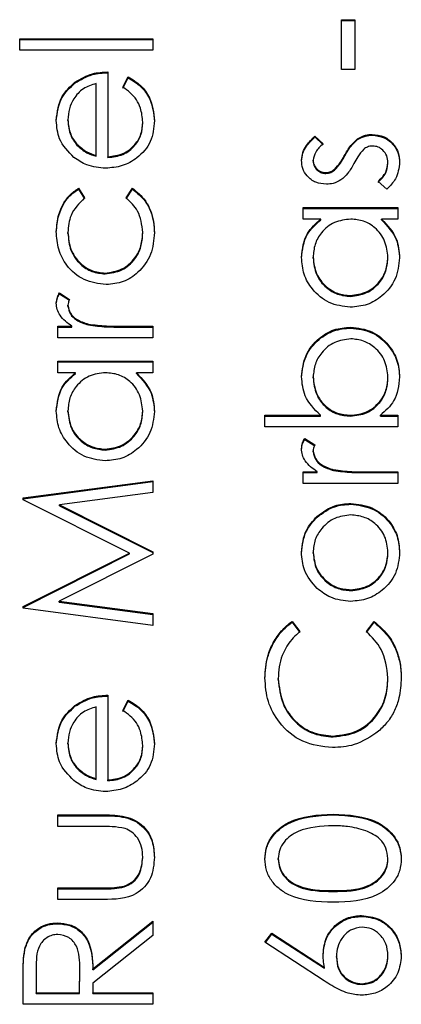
# Model space of a CAD drawing. Header units: millimetres. Extents: x 376 to 1218, y -39 to 832.
# Tile 9 of 25: x 545.02 to 546.58, y 381.52 to 385.54. Entities that reach past the tile are written whole.
import ezdxf

# ---------------------------------------------------------------- set-up
doc = ezdxf.new("R2010")
doc.units = ezdxf.units.MM

msp = doc.modelspace()

# ---------------------------------------------------------------- linework, layer by layer
at = {"color": 7, "linetype": 'Continuous', "lineweight": 25}
for p, q in [((546.3322, 385.5402), (546.3864, 385.5402)), ((546.3322, 385.3368), (546.3322, 385.5402)), ((546.3322, 385.5367), (546.3864, 385.5367)), ((546.3864, 385.5402), (546.3864, 385.3368)), ((545.0201, 385.4628), (545.5628, 385.4628)), ((545.0201, 385.4154), (545.0201, 385.4628)), ((545.0201, 385.4593), (545.5628, 385.4593)), ((545.5628, 385.4628), (545.5628, 385.4154)), ((545.5628, 385.4154), (545.0201, 385.4154)), ((545.3797, 385.3272), (545.3797, 384.9814)), ((546.3864, 385.3368), (546.3322, 385.3368)), ((545.2455, 385.2817), (545.2455, 385.2852)), ((545.3322, 384.9864), (545.3322, 385.2798)), ((545.4407, 385.2647), (545.4629, 385.3069)), ((545.4407, 385.2612), (545.4629, 385.3034)), ((545.4629, 385.3034), (545.4629, 385.3069)), ((545.2168, 385.1285), (545.2168, 385.132)), ((545.5221, 385.1189), (545.5221, 385.1224)), ((546.4579, 385.0689), (546.4579, 385.0724)), ((545.2531, 385.0289), (545.2531, 385.0324)), ((546.2244, 385.0656), (546.2575, 385.0334)), ((546.2244, 385.0621), (546.2244, 385.0656)), ((546.2244, 385.0621), (546.2575, 385.0299)), ((546.3981, 385.0509), (546.3981, 385.0544)), ((545.3322, 384.9829), (545.3322, 384.9864)), ((545.3797, 384.9779), (545.3797, 384.9814)), ((546.2168, 384.9632), (546.2168, 384.9667)), ((546.3438, 384.9813), (546.3438, 384.9848)), ((546.5221, 384.9532), (546.5221, 384.9567)), ((546.2689, 384.913), (546.2689, 384.9165)), ((546.304, 384.9261), (546.304, 384.9296)), ((546.5172, 384.8487), (546.4814, 384.8801)), ((545.26, 384.8526), (545.2847, 384.8129)), ((545.26, 384.8491), (545.26, 384.8526)), ((545.26, 384.8491), (545.2847, 384.8094)), ((545.4543, 384.8129), (545.4804, 384.8526)), ((545.4543, 384.8094), (545.4804, 384.8491)), ((545.4804, 384.8491), (545.4804, 384.8526)), ((546.1761, 384.7741), (546.5628, 384.7741)), ((546.1761, 384.7266), (546.1761, 384.7741)), ((546.1761, 384.7706), (546.5628, 384.7706)), ((546.5628, 384.7741), (546.5628, 384.7266)), ((546.2477, 384.7266), (546.1761, 384.7266)), ((546.2477, 384.7231), (546.2477, 384.7266)), ((546.5628, 384.7266), (546.4959, 384.7266)), ((546.4959, 384.7231), (546.4959, 384.7266)), ((545.2168, 384.6687), (545.2168, 384.6722)), ((545.5221, 384.669), (545.5221, 384.6725)), ((546.2168, 384.5674), (546.2168, 384.5709)), ((546.5221, 384.567), (546.5221, 384.5705)), ((545.3684, 384.5033), (545.3684, 384.5068)), ((545.1826, 384.4255), (545.2237, 384.3994)), ((545.1826, 384.422), (545.1826, 384.4255)), ((545.1826, 384.422), (545.2237, 384.3959)), ((546.3689, 384.4112), (546.3689, 384.4147)), ((545.2168, 384.3717), (545.2168, 384.3752)), ((545.1761, 384.2899), (545.2331, 384.2899)), ((545.1761, 384.2424), (545.1761, 384.2899)), ((545.1761, 384.2864), (545.2331, 384.2864)), ((545.2331, 384.2864), (545.2331, 384.2899)), ((545.3002, 384.2949), (545.3002, 384.2984)), ((545.4329, 384.2899), (545.5628, 384.2899)), ((545.4329, 384.2864), (545.4329, 384.2899)), ((545.4329, 384.2864), (545.5628, 384.2864)), ((545.5628, 384.2899), (545.5628, 384.2424)), ((546.3702, 384.2824), (546.3702, 384.2859)), ((545.5628, 384.2424), (545.1761, 384.2424)), ((545.1761, 384.1475), (545.5628, 384.1475)), ((545.1761, 384.1), (545.1761, 384.1475)), ((545.1761, 384.144), (545.5628, 384.144)), ((545.5628, 384.1475), (545.5628, 384.1)), ((545.2477, 384.1), (545.1761, 384.1)), ((545.2477, 384.0965), (545.2477, 384.1)), ((545.5628, 384.1), (545.4959, 384.1)), ((545.4959, 384.0965), (545.4959, 384.1)), ((546.2168, 384.0796), (546.2168, 384.083)), ((546.5221, 384.0788), (546.5221, 384.0823)), ((545.2168, 383.9408), (545.2168, 383.9443)), ((545.5221, 383.9404), (545.5221, 383.9439)), ((546.0201, 383.9266), (546.2463, 383.9266)), ((546.0201, 383.8791), (546.0201, 383.9266)), ((546.0201, 383.9231), (546.2463, 383.9231)), ((546.2463, 383.9231), (546.2463, 383.9266)), ((546.3687, 383.9231), (546.3687, 383.9266)), ((546.4913, 383.9266), (546.5628, 383.9266)), ((546.4913, 383.9231), (546.4913, 383.9266)), ((546.4913, 383.9231), (546.5628, 383.9231)), ((546.5628, 383.9266), (546.5628, 383.8791)), ((546.5628, 383.8791), (546.0201, 383.8791)), ((546.1826, 383.8317), (546.2237, 383.8056)), ((546.1826, 383.8282), (546.1826, 383.8317)), ((546.1826, 383.8282), (546.2237, 383.8021)), ((545.3689, 383.7847), (545.3689, 383.7882)), ((546.2168, 383.7778), (546.2168, 383.7813)), ((546.1761, 383.6961), (546.2331, 383.6961)), ((546.1761, 383.6486), (546.1761, 383.6961)), ((546.1761, 383.6926), (546.2331, 383.6926)), ((546.2331, 383.6926), (546.2331, 383.6961)), ((546.3002, 383.701), (546.3002, 383.7045)), ((546.4329, 383.6961), (546.5628, 383.6961)), ((546.4329, 383.6926), (546.4329, 383.6961)), ((546.4329, 383.6926), (546.5628, 383.6926)), ((546.5628, 383.6961), (546.5628, 383.6486)), ((545.0337, 383.5891), (545.5628, 383.6593)), ((545.0337, 383.5856), (545.5628, 383.6558)), ((545.5628, 383.6593), (545.5628, 383.6117)), ((546.5628, 383.6486), (546.1761, 383.6486)), ((545.0337, 383.5822), (545.0337, 383.5891)), ((545.5628, 383.6117), (545.1821, 383.561)), ((545.4678, 383.3644), (545.0337, 383.5822)), ((545.1821, 383.561), (545.5628, 383.3701)), ((545.1821, 383.5575), (545.1821, 383.561)), ((545.1821, 383.5575), (545.5628, 383.3666)), ((546.3705, 383.5637), (546.3705, 383.5672)), ((546.2331, 383.5108), (546.2331, 383.5143)), ((545.0337, 383.1461), (545.4678, 383.3644)), ((545.0337, 383.1426), (545.4678, 383.3609)), ((545.5628, 383.3594), (545.1812, 383.1678)), ((545.4678, 383.3609), (545.4678, 383.3644)), ((545.5628, 383.3701), (545.5628, 383.3594)), ((546.2168, 383.3637), (546.2168, 383.3672)), ((546.5221, 383.3637), (546.5221, 383.3672)), ((546.3709, 383.2112), (546.3709, 383.2147)), ((545.0337, 383.1393), (545.0337, 383.1461)), ((545.1812, 383.1678), (545.5628, 383.1172)), ((545.1812, 383.1643), (545.1812, 383.1678)), ((545.1812, 383.1643), (545.5628, 383.1137)), ((545.5628, 383.0695), (545.0337, 383.1393)), ((545.5628, 383.1172), (545.5628, 383.0695)), ((546.1308, 383.0859), (546.1626, 383.0443)), ((546.1308, 383.0824), (546.1308, 383.0859)), ((546.1308, 383.0824), (546.1626, 383.0408)), ((546.4339, 383.0443), (546.4654, 383.0859)), ((546.4339, 383.0408), (546.4654, 383.0824)), ((546.4654, 383.0824), (546.4654, 383.0859)), ((546.0744, 382.8487), (546.0744, 382.8522)), ((546.5221, 382.8519), (546.5221, 382.8554)), ((545.3797, 382.7847), (545.3797, 382.4389)), ((545.2455, 382.7392), (545.2455, 382.7426)), ((545.4407, 382.7222), (545.4629, 382.7644)), ((545.4407, 382.7187), (545.4629, 382.7609)), ((545.4629, 382.7609), (545.4629, 382.7644)), ((545.3322, 382.4439), (545.3322, 382.7372)), ((545.2168, 382.586), (545.2168, 382.5895)), ((546.2988, 382.6145), (546.2988, 382.618)), ((545.5221, 382.5764), (545.5221, 382.5799)), ((545.2531, 382.4864), (545.2531, 382.4899)), ((545.3322, 382.4404), (545.3322, 382.4439)), ((545.3797, 382.4354), (545.3797, 382.4389)), ((545.1761, 382.2965), (545.3644, 382.2965)), ((545.1761, 382.2491), (545.1761, 382.2965)), ((545.1761, 382.293), (545.3644, 382.293)), ((545.3644, 382.293), (545.3644, 382.2965)), ((546.2985, 382.2959), (546.2985, 382.2994)), ((545.3555, 382.2491), (545.1761, 382.2491)), ((545.5221, 382.1209), (545.5221, 382.1244)), ((546.0744, 382.1149), (546.0744, 382.1184)), ((546.5221, 382.1149), (546.5221, 382.1184)), ((545.1761, 381.9982), (545.3555, 381.9982)), ((545.1761, 381.9508), (545.1761, 381.9982)), ((545.1761, 381.9947), (545.3555, 381.9947)), ((545.3555, 381.9947), (545.3555, 381.9982)), ((545.4459, 382.0022), (545.4459, 382.0057)), ((546.2982, 381.984), (546.2982, 381.9875)), ((545.3609, 381.9508), (545.1761, 381.9508)), ((545.3186, 381.6683), (545.5628, 381.8626)), ((545.3186, 381.6648), (545.5628, 381.8591)), ((545.5628, 381.8626), (545.5628, 381.8039)), ((546.4143, 381.8823), (546.4143, 381.8858)), ((545.1752, 381.8523), (545.1752, 381.8558)), ((545.5628, 381.8039), (545.3186, 381.6096)), ((546.0201, 381.7773), (546.0488, 381.8139)), ((546.0219, 381.7761), (546.0488, 381.8104)), ((546.0488, 381.8139), (546.2626, 381.6741)), ((546.0488, 381.8104), (546.0488, 381.8139)), ((546.0488, 381.8104), (546.2626, 381.6706)), ((545.0409, 381.7458), (545.0409, 381.7493)), ((546.2616, 381.6195), (546.0201, 381.7773)), ((546.3118, 381.7154), (546.3118, 381.7189)), ((546.5221, 381.7196), (546.5221, 381.7231)), ((545.0879, 381.6702), (545.0879, 381.5711)), ((545.2643, 381.5711), (545.2651, 381.6679)), ((545.2643, 381.5676), (545.2651, 381.6644)), ((545.2651, 381.6679), (545.2651, 381.6697)), ((545.2651, 381.6644), (545.2651, 381.6679)), ((545.3186, 381.6648), (545.3186, 381.6683)), ((546.2626, 381.6706), (546.2626, 381.6741)), ((545.0337, 381.5236), (545.0337, 381.6295)), ((545.3186, 381.6096), (545.3186, 381.5711)), ((546.4172, 381.6043), (546.4172, 381.6078)), ((545.0879, 381.5711), (545.2643, 381.5711)), ((545.0879, 381.5676), (545.0879, 381.5711)), ((545.0879, 381.5676), (545.2643, 381.5676)), ((545.2643, 381.5676), (545.2643, 381.5711)), ((545.3186, 381.5711), (545.5628, 381.5711)), ((545.3186, 381.5676), (545.3186, 381.5711)), ((545.3186, 381.5676), (545.5628, 381.5676)), ((545.5628, 381.5711), (545.5628, 381.5236)), ((545.5628, 381.5236), (545.0337, 381.5236))]:
    msp.add_line(p, q, dxfattribs=at)
for points, knots in [([(545.2455, 385.2852), (545.2687, 385.2989), (545.3103, 385.3236), (545.3584, 385.3261), (545.3797, 385.3272)], [0, 0, 0, 0, 0.558897, 1, 1, 1, 1]), ([(545.2455, 385.2817), (545.2687, 385.2954), (545.3103, 385.3201), (545.3584, 385.3226), (545.3797, 385.3237)], [0, 0, 0, 0, 0.558897, 1, 1, 1, 1]), ([(545.1693, 385.1295), (545.1733, 385.1639), (545.1804, 385.2253), (545.2256, 385.2669), (545.2455, 385.2852)], [0, 0, 0, 0, 0.558919, 1, 1, 1, 1]), ([(545.1693, 385.126), (545.1733, 385.1604), (545.1804, 385.2219), (545.2256, 385.2634), (545.2455, 385.2817)], [0, 0, 0, 0, 0.558919, 1, 1, 1, 1]), ([(545.3322, 385.2798), (545.3139, 385.274), (545.2773, 385.2624), (545.2405, 385.2218), (545.2204, 385.1768), (545.218, 385.1469), (545.2168, 385.132)], [0, 0, 0, 0, 0.280138, 0.559194, 0.779598, 1, 1, 1, 1]), ([(545.4629, 385.3069), (545.4804, 385.2961), (545.5153, 385.2745), (545.5603, 385.2138), (545.5661, 385.1607), (545.5696, 385.1284)], [0, 0, 0, 0, 0.280919, 0.561407, 1, 1, 1, 1]), ([(545.4629, 385.3034), (545.4804, 385.2926), (545.5153, 385.271), (545.5603, 385.2103), (545.5661, 385.1572), (545.5696, 385.1249)], [0, 0, 0, 0, 0.280919, 0.561407, 1, 1, 1, 1]), ([(545.5221, 385.1224), (545.5202, 385.1419), (545.5171, 385.174), (545.4976, 385.2149), (545.4719, 385.2432), (545.4511, 385.2576), (545.4407, 385.2647)], [0, 0, 0, 0, 0.339465, 0.559626, 0.779498, 1, 1, 1, 1]), ([(545.2414, 384.9785), (545.2181, 385.0022), (545.1762, 385.0447), (545.1715, 385.1036), (545.1693, 385.1295)], [0, 0, 0, 0, 0.558577, 1, 1, 1, 1]), ([(545.2168, 385.132), (545.2186, 385.1115), (545.2218, 385.0748), (545.2435, 385.0454), (545.2531, 385.0324)], [0, 0, 0, 0, 0.559458, 1, 1, 1, 1]), ([(545.2168, 385.1285), (545.2186, 385.108), (545.2218, 385.0713), (545.2435, 385.0419), (545.2531, 385.0289)], [0, 0, 0, 0, 0.5594582, 1, 1, 1, 1]), ([(545.5696, 385.1284), (545.567, 385.099), (545.5617, 385.0403), (545.5052, 384.9771), (545.4392, 384.9403), (545.3934, 384.9361), (545.3705, 384.934)], [0, 0, 0, 0, 0.279885, 0.558859, 0.779462, 1, 1, 1, 1]), ([(545.3797, 384.9814), (545.4006, 384.9839), (545.4425, 384.9887), (545.4899, 385.0261), (545.5181, 385.073), (545.5208, 385.106), (545.5221, 385.1224)], [0, 0, 0, 0, 0.2799631, 0.5593589, 0.7795256, 1, 1, 1, 1]), ([(545.3797, 384.9779), (545.4006, 384.9804), (545.4425, 384.9852), (545.4899, 385.0226), (545.5181, 385.0696), (545.5208, 385.1025), (545.5221, 385.1189)], [0, 0, 0, 0, 0.279963, 0.559359, 0.779526, 1, 1, 1, 1]), ([(546.3981, 385.0544), (546.4085, 385.0603), (546.4272, 385.0707), (546.4485, 385.0719), (546.4579, 385.0724)], [0, 0, 0, 0, 0.559466, 1, 1, 1, 1]), ([(546.4579, 385.0724), (546.4745, 385.0705), (546.5078, 385.0666), (546.5447, 385.0359), (546.5665, 384.9984), (546.5686, 384.9722), (546.5696, 384.9592)], [0, 0, 0, 0, 0.2795483, 0.5592255, 0.7794753, 1, 1, 1, 1]), ([(545.2531, 385.0324), (545.2661, 385.0209), (545.2895, 385.0002), (545.3191, 384.9906), (545.3322, 384.9864)], [0, 0, 0, 0, 0.558795, 1, 1, 1, 1]), ([(546.1693, 384.9667), (546.1706, 384.9775), (546.173, 384.9993), (546.1925, 385.0338), (546.2123, 385.0535), (546.2244, 385.0656)], [0, 0, 0, 0, 0.279553, 0.559703, 1, 1, 1, 1]), ([(546.1693, 384.9632), (546.1706, 384.974), (546.173, 384.9958), (546.1925, 385.0303), (546.2123, 385.05), (546.2244, 385.0621)], [0, 0, 0, 0, 0.279553, 0.559703, 1, 1, 1, 1]), ([(546.2575, 385.0334), (546.2459, 385.0232), (546.2251, 385.0051), (546.2193, 384.9784), (546.2168, 384.9667)], [0, 0, 0, 0, 0.562045, 1, 1, 1, 1]), ([(546.3438, 384.9848), (546.352, 384.9994), (546.3665, 385.0255), (546.3884, 385.0456), (546.3981, 385.0544)], [0, 0, 0, 0, 0.560649, 1, 1, 1, 1]), ([(546.3438, 384.9813), (546.352, 384.9959), (546.3665, 385.022), (546.3884, 385.0421), (546.3981, 385.0509)], [0, 0, 0, 0, 0.560649, 1, 1, 1, 1]), ([(546.3981, 385.0509), (546.4085, 385.0568), (546.4272, 385.0672), (546.4485, 385.0684), (546.4579, 385.0689)], [0, 0, 0, 0, 0.559466, 1, 1, 1, 1]), ([(546.4579, 385.0689), (546.4745, 385.067), (546.5078, 385.0631), (546.5447, 385.0324), (546.5665, 384.9949), (546.5686, 384.9687), (546.5696, 384.9557)], [0, 0, 0, 0, 0.279548, 0.559226, 0.779475, 1, 1, 1, 1]), ([(545.2531, 385.0289), (545.2661, 385.0174), (545.2895, 384.9967), (545.3191, 384.9871), (545.3322, 384.9829)], [0, 0, 0, 0, 0.558795, 1, 1, 1, 1]), ([(546.423, 385.0119), (546.4144, 385.0018), (546.399, 384.9837), (546.388, 384.9626), (546.3832, 384.9533)], [0, 0, 0, 0, 0.559074, 1, 1, 1, 1]), ([(546.4599, 385.0249), (546.4524, 385.0242), (546.4389, 385.023), (546.4279, 385.0153), (546.423, 385.0119)], [0, 0, 0, 0, 0.559603, 1, 1, 1, 1]), ([(546.5221, 384.9567), (546.5211, 384.9663), (546.5192, 384.9855), (546.5029, 385.0077), (546.4826, 385.0224), (546.4674, 385.0241), (546.4599, 385.0249)], [0, 0, 0, 0, 0.279988, 0.559745, 0.779963, 1, 1, 1, 1]), ([(545.3705, 384.934), (545.3443, 384.9363), (545.2973, 384.9405), (545.2585, 384.9669), (545.2414, 384.9785)], [0, 0, 0, 0, 0.559427, 1, 1, 1, 1]), ([(546.2708, 384.869), (546.256, 384.8704), (546.2264, 384.8732), (546.1925, 384.899), (546.1721, 384.9318), (546.1703, 384.9551), (546.1693, 384.9667)], [0, 0, 0, 0, 0.2799361, 0.5594372, 0.7796107, 1, 1, 1, 1]), ([(546.2168, 384.9667), (546.2178, 384.9592), (546.2198, 384.9441), (546.2344, 384.9281), (546.2512, 384.9181), (546.263, 384.917), (546.2689, 384.9165)], [0, 0, 0, 0, 0.279313, 0.559072, 0.779518, 1, 1, 1, 1]), ([(546.2168, 384.9632), (546.2178, 384.9557), (546.2198, 384.9406), (546.2344, 384.9247), (546.2512, 384.9146), (546.263, 384.9135), (546.2689, 384.913)], [0, 0, 0, 0, 0.2793129, 0.5590715, 0.7795178, 1, 1, 1, 1]), ([(546.304, 384.9296), (546.3126, 384.939), (546.3281, 384.9559), (546.339, 384.9759), (546.3438, 384.9848)], [0, 0, 0, 0, 0.559018, 1, 1, 1, 1]), ([(546.304, 384.9261), (546.3126, 384.9355), (546.3281, 384.9524), (546.339, 384.9724), (546.3438, 384.9813)], [0, 0, 0, 0, 0.559018, 1, 1, 1, 1]), ([(546.3832, 384.9533), (546.3753, 384.9392), (546.3613, 384.9141), (546.3398, 384.8951), (546.3304, 384.8867)], [0, 0, 0, 0, 0.560659, 1, 1, 1, 1]), ([(546.4814, 384.8801), (546.4937, 384.8921), (546.5155, 384.9136), (546.5201, 384.9435), (546.5221, 384.9567)], [0, 0, 0, 0, 0.560833, 1, 1, 1, 1]), ([(546.4814, 384.8766), (546.4937, 384.8886), (546.5155, 384.9101), (546.5201, 384.94), (546.5221, 384.9532)], [0, 0, 0, 0, 0.560833, 1, 1, 1, 1]), ([(546.5696, 384.9592), (546.5665, 384.9352), (546.561, 384.8923), (546.5306, 384.862), (546.5172, 384.8487)], [0, 0, 0, 0, 0.559289, 1, 1, 1, 1]), ([(546.2689, 384.9165), (546.276, 384.9173), (546.2889, 384.9189), (546.2993, 384.9263), (546.304, 384.9296)], [0, 0, 0, 0, 0.5590539, 1, 1, 1, 1]), ([(546.2689, 384.913), (546.276, 384.9138), (546.2889, 384.9154), (546.2993, 384.9228), (546.304, 384.9261)], [0, 0, 0, 0, 0.559054, 1, 1, 1, 1]), ([(546.3304, 384.8867), (546.3199, 384.8809), (546.3013, 384.8707), (546.2801, 384.8695), (546.2708, 384.869)], [0, 0, 0, 0, 0.5595868, 1, 1, 1, 1]), ([(545.1693, 384.6757), (545.1713, 384.6993), (545.1746, 384.7382), (545.1958, 384.7883), (545.2221, 384.8266), (545.2473, 384.8439), (545.26, 384.8526)], [0, 0, 0, 0, 0.339714, 0.560013, 0.780007, 1, 1, 1, 1]), ([(545.1693, 384.6722), (545.1713, 384.6958), (545.1746, 384.7347), (545.1958, 384.7848), (545.2221, 384.8231), (545.2473, 384.8404), (545.26, 384.8491)], [0, 0, 0, 0, 0.339714, 0.5600135, 0.7800074, 1, 1, 1, 1]), ([(545.4804, 384.8526), (545.4989, 384.8373), (545.5295, 384.8121), (545.5547, 384.7629), (545.5676, 384.7181), (545.569, 384.6872), (545.5696, 384.6718)], [0, 0, 0, 0, 0.3389831, 0.5592491, 0.7795615, 1, 1, 1, 1]), ([(545.4804, 384.8491), (545.4989, 384.8338), (545.5295, 384.8086), (545.5547, 384.7594), (545.5676, 384.7146), (545.569, 384.6837), (545.5696, 384.6683)], [0, 0, 0, 0, 0.338983, 0.559249, 0.779562, 1, 1, 1, 1]), ([(545.2847, 384.8129), (545.2626, 384.7909), (545.2231, 384.7516), (545.2187, 384.6965), (545.2168, 384.6722)], [0, 0, 0, 0, 0.558451, 1, 1, 1, 1]), ([(545.5221, 384.6725), (545.5184, 384.7033), (545.5117, 384.7583), (545.4719, 384.7962), (545.4543, 384.8129)], [0, 0, 0, 0, 0.558788, 1, 1, 1, 1]), ([(546.1693, 384.5703), (546.1733, 384.6051), (546.1804, 384.6675), (546.2271, 384.7085), (546.2477, 384.7266)], [0, 0, 0, 0, 0.5590621, 1, 1, 1, 1]), ([(546.1693, 384.5668), (546.1733, 384.6016), (546.1804, 384.664), (546.2271, 384.705), (546.2477, 384.7231)], [0, 0, 0, 0, 0.559062, 1, 1, 1, 1]), ([(546.3703, 384.7266), (546.3474, 384.7241), (546.3015, 384.719), (546.2511, 384.6763), (546.2211, 384.6248), (546.2183, 384.5889), (546.2168, 384.5709)], [0, 0, 0, 0, 0.27966, 0.55921, 0.779487, 1, 1, 1, 1]), ([(546.5221, 384.5705), (546.5194, 384.5931), (546.5139, 384.6384), (546.4751, 384.6912), (546.424, 384.722), (546.3882, 384.7251), (546.3703, 384.7266)], [0, 0, 0, 0, 0.279822, 0.559387, 0.779603, 1, 1, 1, 1]), ([(546.4959, 384.7266), (546.5197, 384.7016), (546.5623, 384.6568), (546.5674, 384.5957), (546.5696, 384.5688)], [0, 0, 0, 0, 0.558763, 1, 1, 1, 1]), ([(546.4959, 384.7231), (546.5197, 384.6981), (546.5623, 384.6533), (546.5674, 384.5922), (546.5696, 384.5653)], [0, 0, 0, 0, 0.558763, 1, 1, 1, 1]), ([(545.3727, 384.4594), (545.3417, 384.4635), (545.2798, 384.4718), (545.2121, 384.531), (545.175, 384.6027), (545.1712, 384.6514), (545.1693, 384.6757)], [0, 0, 0, 0, 0.279381, 0.558782, 0.779281, 1, 1, 1, 1]), ([(545.2168, 384.6722), (545.2189, 384.6487), (545.2232, 384.6018), (545.2624, 384.5471), (545.3131, 384.5123), (545.35, 384.5086), (545.3684, 384.5068)], [0, 0, 0, 0, 0.280136, 0.559769, 0.77989, 1, 1, 1, 1]), ([(545.3684, 384.5068), (545.3919, 384.5102), (545.439, 384.5168), (545.4903, 384.5621), (545.518, 384.617), (545.5207, 384.654), (545.5221, 384.6725)], [0, 0, 0, 0, 0.279332, 0.558778, 0.779267, 1, 1, 1, 1]), ([(545.5696, 384.6718), (545.5668, 384.6414), (545.5613, 384.5808), (545.51, 384.5105), (545.4441, 384.4663), (545.3965, 384.4617), (545.3727, 384.4594)], [0, 0, 0, 0, 0.280077, 0.559647, 0.779819, 1, 1, 1, 1]), ([(545.2168, 384.6687), (545.2189, 384.6452), (545.2232, 384.5983), (545.2624, 384.5436), (545.3131, 384.5088), (545.35, 384.5051), (545.3684, 384.5033)], [0, 0, 0, 0, 0.280136, 0.559769, 0.77989, 1, 1, 1, 1]), ([(545.3684, 384.5033), (545.3919, 384.5067), (545.439, 384.5133), (545.4903, 384.5586), (545.518, 384.6135), (545.5207, 384.6505), (545.5221, 384.669)], [0, 0, 0, 0, 0.279332, 0.558778, 0.779267, 1, 1, 1, 1]), ([(546.3684, 384.3673), (546.3388, 384.371), (546.2795, 384.3783), (546.215, 384.4343), (546.1753, 384.5004), (546.1713, 384.547), (546.1693, 384.5703)], [0, 0, 0, 0, 0.279413, 0.559191, 0.779548, 1, 1, 1, 1]), ([(546.2168, 384.5709), (546.2195, 384.5482), (546.2248, 384.5029), (546.2651, 384.4514), (546.3156, 384.4205), (546.3512, 384.4167), (546.3689, 384.4147)], [0, 0, 0, 0, 0.279767, 0.559291, 0.779719, 1, 1, 1, 1]), ([(546.2168, 384.5674), (546.2195, 384.5447), (546.2248, 384.4994), (546.2651, 384.4479), (546.3156, 384.417), (546.3512, 384.4132), (546.3689, 384.4112)], [0, 0, 0, 0, 0.279767, 0.559291, 0.779719, 1, 1, 1, 1]), ([(546.5696, 384.5688), (546.5661, 384.5391), (546.5592, 384.4797), (546.5045, 384.4139), (546.4385, 384.3733), (546.3918, 384.3693), (546.3684, 384.3673)], [0, 0, 0, 0, 0.279573, 0.559333, 0.779589, 1, 1, 1, 1]), ([(546.3689, 384.4147), (546.3915, 384.4179), (546.4367, 384.4243), (546.4871, 384.466), (546.5169, 384.5171), (546.5204, 384.5527), (546.5221, 384.5705)], [0, 0, 0, 0, 0.279429, 0.559146, 0.77957, 1, 1, 1, 1]), ([(546.3689, 384.4112), (546.3915, 384.4144), (546.4367, 384.4208), (546.4871, 384.4625), (546.5169, 384.5136), (546.5204, 384.5492), (546.5221, 384.567)], [0, 0, 0, 0, 0.279429, 0.559146, 0.77957, 1, 1, 1, 1]), ([(545.1693, 384.3842), (545.1703, 384.3924), (545.1721, 384.407), (545.1794, 384.4198), (545.1826, 384.4255)], [0, 0, 0, 0, 0.559243, 1, 1, 1, 1]), ([(545.1693, 384.3807), (545.1703, 384.3889), (545.1721, 384.4035), (545.1794, 384.4163), (545.1826, 384.422)], [0, 0, 0, 0, 0.559243, 1, 1, 1, 1]), ([(545.2237, 384.3994), (545.2217, 384.3951), (545.2181, 384.3873), (545.2172, 384.3789), (545.2168, 384.3752)], [0, 0, 0, 0, 0.560396, 1, 1, 1, 1]), ([(545.2331, 384.2899), (545.2149, 384.3032), (545.1896, 384.3217), (545.1717, 384.358), (545.1701, 384.3754), (545.1693, 384.3842)], [0, 0, 0, 0, 0.5587877, 0.7794811, 1, 1, 1, 1]), ([(545.2168, 384.3752), (545.2193, 384.364), (545.2241, 384.3415), (545.2553, 384.3128), (545.2831, 384.3038), (545.3002, 384.2984)], [0, 0, 0, 0, 0.278336, 0.558768, 1, 1, 1, 1]), ([(545.2168, 384.3717), (545.2193, 384.3605), (545.2241, 384.338), (545.2553, 384.3093), (545.2831, 384.3003), (545.3002, 384.2949)], [0, 0, 0, 0, 0.278336, 0.558768, 1, 1, 1, 1]), ([(545.3002, 384.2984), (545.3248, 384.2952), (545.3689, 384.2896), (545.4133, 384.2898), (545.4329, 384.2899)], [0, 0, 0, 0, 0.559636, 1, 1, 1, 1]), ([(545.3002, 384.2949), (545.3248, 384.2917), (545.3689, 384.2861), (545.4133, 384.2863), (545.4329, 384.2864)], [0, 0, 0, 0, 0.559636, 1, 1, 1, 1]), ([(546.1693, 384.0842), (546.1728, 384.1139), (546.1797, 384.1733), (546.2344, 384.239), (546.3001, 384.2799), (546.3469, 384.2839), (546.3702, 384.2859)], [0, 0, 0, 0, 0.2795765, 0.5593339, 0.7796045, 1, 1, 1, 1]), ([(546.1693, 384.0807), (546.1728, 384.1104), (546.1797, 384.1698), (546.2344, 384.2355), (546.3001, 384.2764), (546.3469, 384.2804), (546.3702, 384.2824)], [0, 0, 0, 0, 0.279577, 0.559334, 0.779604, 1, 1, 1, 1]), ([(546.3702, 384.2859), (546.3999, 384.2823), (546.4593, 384.275), (546.5239, 384.2189), (546.5637, 384.1527), (546.5676, 384.1061), (546.5696, 384.0827)], [0, 0, 0, 0, 0.279433, 0.559216, 0.779559, 1, 1, 1, 1]), ([(546.3702, 384.2824), (546.3999, 384.2788), (546.4593, 384.2715), (546.5239, 384.2154), (546.5637, 384.1492), (546.5676, 384.1026), (546.5696, 384.0792)], [0, 0, 0, 0, 0.279433, 0.559216, 0.779559, 1, 1, 1, 1]), ([(546.3702, 384.2385), (546.3477, 384.2352), (546.3025, 384.2288), (546.252, 384.1874), (546.2221, 384.1364), (546.2186, 384.1008), (546.2168, 384.083)], [0, 0, 0, 0, 0.279403, 0.559104, 0.779552, 1, 1, 1, 1]), ([(546.5221, 384.0823), (546.5195, 384.105), (546.5142, 384.1502), (546.474, 384.2017), (546.4235, 384.2327), (546.388, 384.2365), (546.3702, 384.2385)], [0, 0, 0, 0, 0.2797561, 0.5592787, 0.779725, 1, 1, 1, 1]), ([(545.1693, 383.9437), (545.1733, 383.9785), (545.1804, 384.0409), (545.2271, 384.0819), (545.2477, 384.1)], [0, 0, 0, 0, 0.559062, 1, 1, 1, 1]), ([(545.1693, 383.9402), (545.1733, 383.9751), (545.1804, 384.0374), (545.2271, 384.0785), (545.2477, 384.0965)], [0, 0, 0, 0, 0.559062, 1, 1, 1, 1]), ([(545.3703, 384.1), (545.3474, 384.0975), (545.3015, 384.0924), (545.2511, 384.0497), (545.2211, 383.9982), (545.2183, 383.9623), (545.2168, 383.9443)], [0, 0, 0, 0, 0.27966, 0.55921, 0.779487, 1, 1, 1, 1]), ([(545.5221, 383.9439), (545.5194, 383.9665), (545.5139, 384.0118), (545.4751, 384.0646), (545.424, 384.0954), (545.3882, 384.0985), (545.3703, 384.1)], [0, 0, 0, 0, 0.279822, 0.559387, 0.779603, 1, 1, 1, 1]), ([(545.4959, 384.1), (545.5197, 384.075), (545.5623, 384.0302), (545.5674, 383.9691), (545.5696, 383.9422)], [0, 0, 0, 0, 0.558763, 1, 1, 1, 1]), ([(545.4959, 384.0965), (545.5197, 384.0715), (545.5623, 384.0267), (545.5674, 383.9656), (545.5696, 383.9387)], [0, 0, 0, 0, 0.558763, 1, 1, 1, 1]), ([(546.2463, 383.9266), (546.2218, 383.9514), (546.178, 383.9957), (546.172, 384.0571), (546.1693, 384.0842)], [0, 0, 0, 0, 0.559294, 1, 1, 1, 1]), ([(546.2168, 384.083), (546.2196, 384.0604), (546.2252, 384.0151), (546.2639, 383.9621), (546.3151, 383.9312), (546.3508, 383.9281), (546.3687, 383.9266)], [0, 0, 0, 0, 0.279786, 0.559477, 0.779627, 1, 1, 1, 1]), ([(546.2168, 384.0796), (546.2196, 384.0569), (546.2252, 384.0116), (546.2639, 383.9587), (546.3151, 383.9278), (546.3508, 383.9246), (546.3687, 383.9231)], [0, 0, 0, 0, 0.2797865, 0.559477, 0.7796267, 1, 1, 1, 1]), ([(546.3687, 383.9266), (546.3916, 383.9291), (546.4375, 383.9342), (546.4881, 383.9768), (546.5178, 384.0284), (546.5207, 384.0643), (546.5221, 384.0823)], [0, 0, 0, 0, 0.279639, 0.559192, 0.779512, 1, 1, 1, 1]), ([(546.3687, 383.9231), (546.3916, 383.9256), (546.4375, 383.9307), (546.4881, 383.9733), (546.5178, 384.0249), (546.5207, 384.0608), (546.5221, 384.0788)], [0, 0, 0, 0, 0.279639, 0.559192, 0.779512, 1, 1, 1, 1]), ([(546.5696, 384.0827), (546.5656, 384.0479), (546.5584, 383.9857), (546.5118, 383.9447), (546.4913, 383.9266)], [0, 0, 0, 0, 0.558922, 1, 1, 1, 1]), ([(545.3684, 383.7407), (545.3388, 383.7444), (545.2795, 383.7517), (545.215, 383.8077), (545.1753, 383.8738), (545.1713, 383.9204), (545.1693, 383.9437)], [0, 0, 0, 0, 0.2794126, 0.5591913, 0.7795483, 1, 1, 1, 1]), ([(545.2168, 383.9443), (545.2195, 383.9216), (545.2248, 383.8763), (545.2651, 383.8249), (545.3156, 383.7939), (545.3512, 383.7901), (545.3689, 383.7882)], [0, 0, 0, 0, 0.279767, 0.559291, 0.779719, 1, 1, 1, 1]), ([(545.2168, 383.9408), (545.2195, 383.9181), (545.2248, 383.8728), (545.2651, 383.8214), (545.3156, 383.7904), (545.3512, 383.7866), (545.3689, 383.7847)], [0, 0, 0, 0, 0.279767, 0.559291, 0.779719, 1, 1, 1, 1]), ([(545.5696, 383.9422), (545.5661, 383.9125), (545.5592, 383.8531), (545.5045, 383.7873), (545.4385, 383.7467), (545.3918, 383.7427), (545.3684, 383.7407)], [0, 0, 0, 0, 0.279573, 0.559333, 0.779589, 1, 1, 1, 1]), ([(545.3689, 383.7882), (545.3915, 383.7914), (545.4367, 383.7978), (545.4871, 383.8394), (545.5169, 383.8905), (545.5204, 383.9261), (545.5221, 383.9439)], [0, 0, 0, 0, 0.279429, 0.559146, 0.77957, 1, 1, 1, 1]), ([(545.3689, 383.7847), (545.3915, 383.7879), (545.4367, 383.7943), (545.4871, 383.8359), (545.5169, 383.887), (545.5204, 383.9226), (545.5221, 383.9404)], [0, 0, 0, 0, 0.279429, 0.559146, 0.77957, 1, 1, 1, 1]), ([(546.1693, 383.7903), (546.1703, 383.7985), (546.1721, 383.8132), (546.1794, 383.826), (546.1826, 383.8317)], [0, 0, 0, 0, 0.559243, 1, 1, 1, 1]), ([(546.1693, 383.7868), (546.1703, 383.795), (546.1721, 383.8097), (546.1794, 383.8225), (546.1826, 383.8282)], [0, 0, 0, 0, 0.559243, 1, 1, 1, 1]), ([(546.2331, 383.6961), (546.2149, 383.7093), (546.1896, 383.7279), (546.1717, 383.7642), (546.1701, 383.7816), (546.1693, 383.7903)], [0, 0, 0, 0, 0.558788, 0.779481, 1, 1, 1, 1]), ([(546.2237, 383.8056), (546.2217, 383.8013), (546.2181, 383.7935), (546.2172, 383.7851), (546.2168, 383.7813)], [0, 0, 0, 0, 0.5603957, 1, 1, 1, 1]), ([(546.2168, 383.7813), (546.2193, 383.7702), (546.2241, 383.7477), (546.2553, 383.7189), (546.2831, 383.71), (546.3002, 383.7045)], [0, 0, 0, 0, 0.278336, 0.558768, 1, 1, 1, 1]), ([(546.2168, 383.7778), (546.2193, 383.7667), (546.2241, 383.7442), (546.2553, 383.7154), (546.2831, 383.7065), (546.3002, 383.701)], [0, 0, 0, 0, 0.278336, 0.558768, 1, 1, 1, 1]), ([(546.3002, 383.7045), (546.3248, 383.7014), (546.3689, 383.6958), (546.4133, 383.696), (546.4329, 383.6961)], [0, 0, 0, 0, 0.559636, 1, 1, 1, 1]), ([(546.3002, 383.701), (546.3248, 383.6979), (546.3689, 383.6923), (546.4133, 383.6925), (546.4329, 383.6926)], [0, 0, 0, 0, 0.559636, 1, 1, 1, 1]), ([(546.2331, 383.5143), (546.2561, 383.5313), (546.2973, 383.5619), (546.3481, 383.5656), (546.3705, 383.5672)], [0, 0, 0, 0, 0.559216, 1, 1, 1, 1]), ([(546.2331, 383.5108), (546.2561, 383.5278), (546.2973, 383.5584), (546.3481, 383.5621), (546.3705, 383.5637)], [0, 0, 0, 0, 0.559216, 1, 1, 1, 1]), ([(546.3705, 383.5672), (546.3999, 383.5636), (546.4588, 383.5563), (546.5248, 383.5031), (546.5643, 383.4369), (546.5678, 383.3906), (546.5696, 383.3674)], [0, 0, 0, 0, 0.279521, 0.559381, 0.779507, 1, 1, 1, 1]), ([(546.3705, 383.5637), (546.3999, 383.5601), (546.4588, 383.5528), (546.5248, 383.4996), (546.5643, 383.4334), (546.5678, 383.3871), (546.5696, 383.3639)], [0, 0, 0, 0, 0.279521, 0.559381, 0.779507, 1, 1, 1, 1]), ([(546.1693, 383.3674), (546.1726, 383.3988), (546.1785, 383.4549), (546.2164, 383.4961), (546.2331, 383.5143)], [0, 0, 0, 0, 0.559182, 1, 1, 1, 1]), ([(546.1693, 383.3639), (546.1726, 383.3953), (546.1785, 383.4514), (546.2164, 383.4926), (546.2331, 383.5108)], [0, 0, 0, 0, 0.559182, 1, 1, 1, 1]), ([(546.3709, 383.5198), (546.3482, 383.5172), (546.303, 383.512), (546.2532, 383.4702), (546.2217, 383.4205), (546.2185, 383.385), (546.2168, 383.3672)], [0, 0, 0, 0, 0.2795862, 0.5593981, 0.7796526, 1, 1, 1, 1]), ([(546.5221, 383.3672), (546.5196, 383.3896), (546.5145, 383.4344), (546.4741, 383.4851), (546.4236, 383.5146), (546.3884, 383.5181), (546.3709, 383.5198)], [0, 0, 0, 0, 0.279745, 0.559113, 0.779606, 1, 1, 1, 1]), ([(546.2334, 383.2202), (546.2126, 383.2441), (546.1756, 383.2868), (546.1712, 383.3428), (546.1693, 383.3674)], [0, 0, 0, 0, 0.55888, 1, 1, 1, 1]), ([(546.2168, 383.3672), (546.2196, 383.3446), (546.2251, 383.2995), (546.2673, 383.25), (546.3176, 383.2193), (546.3531, 383.2162), (546.3709, 383.2147)], [0, 0, 0, 0, 0.2794842, 0.5592561, 0.7795472, 1, 1, 1, 1]), ([(546.2168, 383.3637), (546.2196, 383.3411), (546.2251, 383.296), (546.2673, 383.2465), (546.3176, 383.2158), (546.3531, 383.2127), (546.3709, 383.2112)], [0, 0, 0, 0, 0.279484, 0.559256, 0.779547, 1, 1, 1, 1]), ([(546.5696, 383.3674), (546.5666, 383.3378), (546.5606, 383.2786), (546.5057, 383.2135), (546.4401, 383.1736), (546.3937, 383.1693), (546.3705, 383.1672)], [0, 0, 0, 0, 0.279776, 0.559179, 0.779592, 1, 1, 1, 1]), ([(546.3709, 383.2147), (546.3932, 383.2175), (546.4379, 383.2231), (546.4886, 383.2635), (546.5174, 383.3145), (546.5205, 383.3496), (546.5221, 383.3672)], [0, 0, 0, 0, 0.279618, 0.559167, 0.779512, 1, 1, 1, 1]), ([(546.3709, 383.2112), (546.3932, 383.214), (546.4379, 383.2196), (546.4886, 383.26), (546.5174, 383.311), (546.5205, 383.3461), (546.5221, 383.3637)], [0, 0, 0, 0, 0.279618, 0.559167, 0.779512, 1, 1, 1, 1]), ([(546.3705, 383.1672), (546.342, 383.17), (546.2911, 383.175), (546.251, 383.2064), (546.2334, 383.2202)], [0, 0, 0, 0, 0.559285, 1, 1, 1, 1]), ([(546.0201, 382.8551), (546.0221, 382.8854), (546.0255, 382.9352), (546.0529, 382.9993), (546.0855, 383.0485), (546.1157, 383.0734), (546.1308, 383.0859)], [0, 0, 0, 0, 0.33969, 0.55984, 0.77993, 1, 1, 1, 1]), ([(546.0201, 382.8516), (546.0221, 382.8819), (546.0255, 382.9317), (546.0529, 382.9958), (546.0855, 383.045), (546.1157, 383.0699), (546.1308, 383.0824)], [0, 0, 0, 0, 0.3396898, 0.5598397, 0.7799301, 1, 1, 1, 1]), ([(546.4654, 383.0859), (546.488, 383.0657), (546.5252, 383.0324), (546.557, 382.9705), (546.5738, 382.9142), (546.5755, 382.8752), (546.5764, 382.8558)], [0, 0, 0, 0, 0.339341, 0.559515, 0.77972, 1, 1, 1, 1]), ([(546.4654, 383.0824), (546.488, 383.0622), (546.5252, 383.0289), (546.557, 382.967), (546.5738, 382.9107), (546.5755, 382.8717), (546.5764, 382.8523)], [0, 0, 0, 0, 0.339341, 0.559515, 0.77972, 1, 1, 1, 1]), ([(546.1626, 383.0443), (546.1445, 383.0271), (546.1148, 382.9986), (546.0898, 382.9469), (546.0765, 382.9004), (546.0751, 382.8682), (546.0744, 382.8522)], [0, 0, 0, 0, 0.339327, 0.559466, 0.779727, 1, 1, 1, 1]), ([(546.5221, 382.8554), (546.5171, 382.8963), (546.5082, 382.9695), (546.4567, 383.0214), (546.4339, 383.0443)], [0, 0, 0, 0, 0.558772, 1, 1, 1, 1]), ([(546.2952, 382.5706), (546.2537, 382.5754), (546.1707, 382.5851), (546.0799, 382.6633), (546.0273, 382.7575), (546.0225, 382.8226), (546.0201, 382.8551)], [0, 0, 0, 0, 0.279512, 0.55908, 0.779374, 1, 1, 1, 1]), ([(546.0744, 382.8522), (546.0782, 382.8184), (546.086, 382.7509), (546.1434, 382.6721), (546.2189, 382.6252), (546.2721, 382.6204), (546.2988, 382.618)], [0, 0, 0, 0, 0.2798558, 0.5595188, 0.7796855, 1, 1, 1, 1]), ([(546.0744, 382.8487), (546.0782, 382.8149), (546.086, 382.7474), (546.1434, 382.6686), (546.2189, 382.6217), (546.2721, 382.6169), (546.2988, 382.6145)], [0, 0, 0, 0, 0.2798558, 0.5595188, 0.7796855, 1, 1, 1, 1]), ([(546.2988, 382.618), (546.333, 382.6221), (546.4015, 382.6301), (546.4752, 382.6964), (546.5165, 382.775), (546.5202, 382.8286), (546.5221, 382.8554)], [0, 0, 0, 0, 0.279434, 0.558921, 0.779283, 1, 1, 1, 1]), ([(546.2988, 382.6145), (546.333, 382.6186), (546.4015, 382.6266), (546.4752, 382.6929), (546.5165, 382.7715), (546.5202, 382.8251), (546.5221, 382.8519)], [0, 0, 0, 0, 0.279434, 0.558921, 0.779283, 1, 1, 1, 1]), ([(546.5764, 382.8558), (546.5748, 382.8279), (546.5723, 382.7821), (546.5505, 382.7218), (546.5228, 382.6751), (546.4968, 382.6501), (546.4839, 382.6376)], [0, 0, 0, 0, 0.339838, 0.559927, 0.779959, 1, 1, 1, 1]), ([(545.2455, 382.7426), (545.2687, 382.7564), (545.3103, 382.781), (545.3584, 382.7836), (545.3797, 382.7847)], [0, 0, 0, 0, 0.558897, 1, 1, 1, 1]), ([(545.1693, 382.587), (545.1733, 382.6214), (545.1804, 382.6828), (545.2256, 382.7243), (545.2455, 382.7426)], [0, 0, 0, 0, 0.558919, 1, 1, 1, 1]), ([(545.2455, 382.7392), (545.2687, 382.7529), (545.3103, 382.7775), (545.3584, 382.7801), (545.3797, 382.7812)], [0, 0, 0, 0, 0.558897, 1, 1, 1, 1]), ([(545.4629, 382.7644), (545.4804, 382.7536), (545.5153, 382.732), (545.5603, 382.6712), (545.5661, 382.6182), (545.5696, 382.5859)], [0, 0, 0, 0, 0.280919, 0.561407, 1, 1, 1, 1]), ([(545.4629, 382.7609), (545.4804, 382.7501), (545.5153, 382.7285), (545.5603, 382.6677), (545.5661, 382.6147), (545.5696, 382.5824)], [0, 0, 0, 0, 0.280919, 0.561407, 1, 1, 1, 1]), ([(545.1693, 382.5835), (545.1733, 382.6179), (545.1804, 382.6793), (545.2256, 382.7208), (545.2455, 382.7392)], [0, 0, 0, 0, 0.558919, 1, 1, 1, 1]), ([(545.3322, 382.7372), (545.3139, 382.7314), (545.2773, 382.7199), (545.2405, 382.6793), (545.2204, 382.6343), (545.218, 382.6044), (545.2168, 382.5895)], [0, 0, 0, 0, 0.2801382, 0.5591944, 0.7795977, 1, 1, 1, 1]), ([(545.5221, 382.5799), (545.5202, 382.5994), (545.5171, 382.6315), (545.4976, 382.6724), (545.4719, 382.7007), (545.4511, 382.715), (545.4407, 382.7222)], [0, 0, 0, 0, 0.339465, 0.559626, 0.779498, 1, 1, 1, 1]), ([(546.4839, 382.6376), (546.4518, 382.6158), (546.3945, 382.5766), (546.3256, 382.5724), (546.2952, 382.5706)], [0, 0, 0, 0, 0.559029, 1, 1, 1, 1]), ([(545.2414, 382.436), (545.2181, 382.4597), (545.1762, 382.5022), (545.1715, 382.561), (545.1693, 382.587)], [0, 0, 0, 0, 0.558577, 1, 1, 1, 1]), ([(545.2168, 382.5895), (545.2186, 382.569), (545.2218, 382.5323), (545.2435, 382.5029), (545.2531, 382.4899)], [0, 0, 0, 0, 0.559458, 1, 1, 1, 1]), ([(545.2168, 382.586), (545.2186, 382.5655), (545.2218, 382.5288), (545.2435, 382.4994), (545.2531, 382.4864)], [0, 0, 0, 0, 0.5594582, 1, 1, 1, 1]), ([(545.5696, 382.5859), (545.567, 382.5565), (545.5617, 382.4978), (545.5052, 382.4345), (545.4392, 382.3978), (545.3934, 382.3936), (545.3705, 382.3915)], [0, 0, 0, 0, 0.279885, 0.558859, 0.779462, 1, 1, 1, 1]), ([(545.3797, 382.4389), (545.4006, 382.4414), (545.4425, 382.4462), (545.4899, 382.4836), (545.5181, 382.5305), (545.5208, 382.5635), (545.5221, 382.5799)], [0, 0, 0, 0, 0.2799631, 0.5593589, 0.7795256, 1, 1, 1, 1]), ([(545.3797, 382.4354), (545.4006, 382.4379), (545.4425, 382.4427), (545.4899, 382.4801), (545.5181, 382.527), (545.5208, 382.56), (545.5221, 382.5764)], [0, 0, 0, 0, 0.279963, 0.559359, 0.779526, 1, 1, 1, 1]), ([(545.2531, 382.4899), (545.2661, 382.4783), (545.2895, 382.4577), (545.3191, 382.4481), (545.3322, 382.4439)], [0, 0, 0, 0, 0.558795, 1, 1, 1, 1]), ([(545.2531, 382.4864), (545.2661, 382.4748), (545.2895, 382.4542), (545.3191, 382.4446), (545.3322, 382.4404)], [0, 0, 0, 0, 0.558795, 1, 1, 1, 1]), ([(545.3705, 382.3915), (545.3443, 382.3938), (545.2973, 382.398), (545.2585, 382.4244), (545.2414, 382.436)], [0, 0, 0, 0, 0.5594271, 1, 1, 1, 1]), ([(545.3644, 382.2965), (545.3933, 382.2961), (545.4507, 382.2953), (545.5262, 382.2581), (545.5653, 382.1919), (545.5682, 382.1467), (545.5696, 382.124)], [0, 0, 0, 0, 0.281501, 0.559646, 0.779298, 1, 1, 1, 1]), ([(545.3644, 382.293), (545.3933, 382.2926), (545.4507, 382.2918), (545.5262, 382.2546), (545.5653, 382.1884), (545.5682, 382.1432), (545.5696, 382.1205)], [0, 0, 0, 0, 0.281501, 0.559646, 0.779298, 1, 1, 1, 1]), ([(546.0201, 382.1168), (546.0213, 382.1324), (546.0238, 382.1635), (546.0514, 382.2203), (546.1397, 382.2918), (546.2349, 382.2963), (546.2985, 382.2994)], [0, 0, 0, 0, 0.1256, 0.251197, 0.500581, 1, 1, 1, 1]), ([(546.0201, 382.1133), (546.0213, 382.1289), (546.0238, 382.16), (546.0514, 382.2168), (546.1397, 382.2883), (546.2349, 382.2928), (546.2985, 382.2959)], [0, 0, 0, 0, 0.1256, 0.251197, 0.500581, 1, 1, 1, 1]), ([(546.2985, 382.2994), (546.362, 382.2964), (546.4572, 382.292), (546.5449, 382.2201), (546.5726, 382.1635), (546.5751, 382.1324), (546.5764, 382.1168)], [0, 0, 0, 0, 0.499407, 0.748743, 0.874372, 1, 1, 1, 1]), ([(546.2985, 382.2959), (546.362, 382.2929), (546.4572, 382.2885), (546.5449, 382.2166), (546.5726, 382.16), (546.5751, 382.1289), (546.5764, 382.1133)], [0, 0, 0, 0, 0.499407, 0.748743, 0.874372, 1, 1, 1, 1]), ([(545.4497, 382.2412), (545.4323, 382.2441), (545.401, 382.2493), (545.3694, 382.2492), (545.3555, 382.2491)], [0, 0, 0, 0, 0.559371, 1, 1, 1, 1]), ([(545.5221, 382.1244), (545.5213, 382.1381), (545.5197, 382.1656), (545.5031, 382.2008), (545.4792, 382.2275), (545.4595, 382.2367), (545.4497, 382.2412)], [0, 0, 0, 0, 0.28027, 0.560007, 0.780074, 1, 1, 1, 1]), ([(546.2982, 382.2519), (546.2491, 382.25), (546.1755, 382.247), (546.1028, 382.1975), (546.0782, 382.1547), (546.0756, 382.1305), (546.0744, 382.1184)], [0, 0, 0, 0, 0.500072, 0.749021, 0.874598, 1, 1, 1, 1]), ([(546.4313, 382.2319), (546.4069, 382.2386), (546.3633, 382.2507), (546.3181, 382.2515), (546.2982, 382.2519)], [0, 0, 0, 0, 0.559599, 1, 1, 1, 1]), ([(546.5221, 382.1184), (546.5203, 382.1329), (546.5167, 382.1618), (546.4865, 382.2064), (546.4522, 382.2222), (546.4313, 382.2319)], [0, 0, 0, 0, 0.280257, 0.560781, 1, 1, 1, 1]), ([(545.5696, 382.124), (545.5673, 382.0946), (545.5626, 382.0359), (545.4853, 381.9538), (545.4081, 381.9519), (545.3609, 381.9508)], [0, 0, 0, 0, 0.28097, 0.559785, 1, 1, 1, 1]), ([(545.4459, 382.0057), (545.4589, 382.0116), (545.4848, 382.0233), (545.5157, 382.0658), (545.5197, 382.1022), (545.5221, 382.1244)], [0, 0, 0, 0, 0.2801167, 0.5605444, 1, 1, 1, 1]), ([(545.4459, 382.0022), (545.4589, 382.0081), (545.4848, 382.0198), (545.5157, 382.0623), (545.5197, 382.0987), (545.5221, 382.1209)], [0, 0, 0, 0, 0.280117, 0.560544, 1, 1, 1, 1]), ([(546.2985, 381.94), (546.2353, 381.9421), (546.1562, 381.9446), (546.0767, 381.9939), (546.0451, 382.0282), (546.0239, 382.0705), (546.0213, 382.1014), (546.0201, 382.1168)], [0, 0, 0, 0, 0.498702, 0.624177, 0.749467, 0.874745, 1, 1, 1, 1]), ([(546.0744, 382.1184), (546.0756, 382.1063), (546.078, 382.082), (546.0966, 382.0499), (546.1226, 382.0242), (546.1871, 381.9892), (546.2489, 381.9883), (546.2982, 381.9875)], [0, 0, 0, 0, 0.1251388, 0.2504182, 0.3755189, 0.5008471, 1, 1, 1, 1]), ([(546.0744, 382.1149), (546.0756, 382.1028), (546.078, 382.0785), (546.0966, 382.0464), (546.1226, 382.0207), (546.1871, 381.9857), (546.2489, 381.9848), (546.2982, 381.984)], [0, 0, 0, 0, 0.125139, 0.250418, 0.375519, 0.500847, 1, 1, 1, 1]), ([(546.2982, 381.9875), (546.3477, 381.9879), (546.4218, 381.9885), (546.494, 382.0392), (546.5182, 382.0821), (546.5208, 382.1063), (546.5221, 382.1184)], [0, 0, 0, 0, 0.500291, 0.749086, 0.874606, 1, 1, 1, 1]), ([(546.2982, 381.984), (546.3477, 381.9844), (546.4218, 381.985), (546.494, 382.0357), (546.5182, 382.0786), (546.5208, 382.1028), (546.5221, 382.1149)], [0, 0, 0, 0, 0.500291, 0.749086, 0.874606, 1, 1, 1, 1]), ([(546.5764, 382.1168), (546.5751, 382.1014), (546.5726, 382.0705), (546.5449, 382.0144), (546.456, 381.9449), (546.3615, 381.942), (546.2985, 381.94)], [0, 0, 0, 0, 0.125551, 0.25109, 0.50025, 1, 1, 1, 1]), ([(545.3555, 381.9982), (545.3725, 381.9982), (545.4029, 381.9981), (545.4328, 382.0034), (545.4459, 382.0057)], [0, 0, 0, 0, 0.5603768, 1, 1, 1, 1]), ([(545.3555, 381.9947), (545.3725, 381.9947), (545.4029, 381.9946), (545.4328, 381.9999), (545.4459, 382.0022)], [0, 0, 0, 0, 0.5603768, 1, 1, 1, 1]), ([(546.2575, 381.7289), (546.2602, 381.7521), (546.2655, 381.7984), (546.3079, 381.85), (546.3597, 381.8812), (546.3961, 381.8843), (546.4143, 381.8858)], [0, 0, 0, 0, 0.279638, 0.559326, 0.779527, 1, 1, 1, 1]), ([(546.2575, 381.7254), (546.2602, 381.7486), (546.2655, 381.7949), (546.3079, 381.8465), (546.3597, 381.8777), (546.3961, 381.8808), (546.4143, 381.8823)], [0, 0, 0, 0, 0.279638, 0.559326, 0.779527, 1, 1, 1, 1]), ([(546.4143, 381.8858), (546.4385, 381.8831), (546.487, 381.8776), (546.5406, 381.8325), (546.571, 381.7774), (546.5746, 381.7395), (546.5764, 381.7205)], [0, 0, 0, 0, 0.279631, 0.55896, 0.779478, 1, 1, 1, 1]), ([(546.4143, 381.8823), (546.4385, 381.8796), (546.487, 381.8741), (546.5406, 381.829), (546.571, 381.7739), (546.5746, 381.736), (546.5764, 381.717)], [0, 0, 0, 0, 0.279631, 0.55896, 0.779478, 1, 1, 1, 1]), ([(545.0409, 381.7493), (545.0464, 381.7659), (545.0574, 381.799), (545.093, 381.8339), (545.1341, 381.8532), (545.1615, 381.855), (545.1752, 381.8558)], [0, 0, 0, 0, 0.279797, 0.5595, 0.779626, 1, 1, 1, 1]), ([(545.0409, 381.7458), (545.0464, 381.7624), (545.0574, 381.7955), (545.093, 381.8305), (545.1341, 381.8497), (545.1615, 381.8515), (545.1752, 381.8523)], [0, 0, 0, 0, 0.279797, 0.5595, 0.779626, 1, 1, 1, 1]), ([(545.1752, 381.8558), (545.1919, 381.8545), (545.2254, 381.8517), (545.2698, 381.8255), (545.3143, 381.7659), (545.3168, 381.7086), (545.3186, 381.6683)], [0, 0, 0, 0, 0.18712, 0.373979, 0.560911, 1, 1, 1, 1]), ([(545.1752, 381.8523), (545.1919, 381.851), (545.2254, 381.8482), (545.2698, 381.822), (545.3143, 381.7624), (545.3168, 381.7051), (545.3186, 381.6648)], [0, 0, 0, 0, 0.18712, 0.373979, 0.560911, 1, 1, 1, 1]), ([(546.4172, 381.8383), (546.4006, 381.8359), (546.3674, 381.831), (546.3339, 381.7963), (546.3146, 381.758), (546.3127, 381.732), (546.3118, 381.7189)], [0, 0, 0, 0, 0.278754, 0.558605, 0.779147, 1, 1, 1, 1]), ([(546.5221, 381.7231), (546.5205, 381.7393), (546.5172, 381.7718), (546.4901, 381.8095), (546.4555, 381.8343), (546.4299, 381.837), (546.4172, 381.8383)], [0, 0, 0, 0, 0.280018, 0.559853, 0.779987, 1, 1, 1, 1]), ([(545.1751, 381.8084), (545.1673, 381.8078), (545.1518, 381.8067), (545.1307, 381.7961), (545.1128, 381.7813), (545.0869, 381.7421), (545.0875, 381.7021), (545.0879, 381.6702)], [0, 0, 0, 0, 0.125307, 0.250617, 0.375954, 0.501281, 1, 1, 1, 1]), ([(545.2651, 381.6679), (545.265, 381.7004), (545.2648, 381.741), (545.239, 381.7811), (545.2147, 381.8021), (545.1909, 381.8059), (545.1751, 381.8084)], [0, 0, 0, 0, 0.499827, 0.625498, 0.751208, 1, 1, 1, 1]), ([(545.0337, 381.6295), (545.0336, 381.6519), (545.0335, 381.692), (545.0386, 381.7318), (545.0409, 381.7493)], [0, 0, 0, 0, 0.56024, 1, 1, 1, 1]), ([(545.0337, 381.626), (545.0336, 381.6484), (545.0335, 381.6885), (545.0386, 381.7283), (545.0409, 381.7458)], [0, 0, 0, 0, 0.5602397, 1, 1, 1, 1]), ([(546.2626, 381.6741), (546.261, 381.6843), (546.2582, 381.7024), (546.2577, 381.7208), (546.2575, 381.7289)], [0, 0, 0, 0, 0.55991, 1, 1, 1, 1]), ([(546.3118, 381.7189), (546.3132, 381.7028), (546.3159, 381.6706), (546.3438, 381.6337), (546.3793, 381.6113), (546.4046, 381.609), (546.4172, 381.6078)], [0, 0, 0, 0, 0.280127, 0.559515, 0.779719, 1, 1, 1, 1]), ([(546.3118, 381.7154), (546.3132, 381.6993), (546.3159, 381.6671), (546.3438, 381.6302), (546.3793, 381.6078), (546.4046, 381.6055), (546.4172, 381.6043)], [0, 0, 0, 0, 0.280127, 0.559515, 0.779719, 1, 1, 1, 1]), ([(546.5764, 381.7205), (546.5736, 381.6969), (546.5679, 381.6496), (546.5249, 381.5961), (546.471, 381.5659), (546.4338, 381.5622), (546.4153, 381.5603)], [0, 0, 0, 0, 0.27967, 0.559085, 0.779558, 1, 1, 1, 1]), ([(546.4172, 381.6078), (546.4334, 381.6101), (546.466, 381.6146), (546.4996, 381.6476), (546.5192, 381.6848), (546.5212, 381.7103), (546.5221, 381.7231)], [0, 0, 0, 0, 0.279059, 0.55882, 0.779303, 1, 1, 1, 1]), ([(546.4172, 381.6043), (546.4334, 381.6066), (546.466, 381.6111), (546.4996, 381.6441), (546.5192, 381.6813), (546.5212, 381.7068), (546.5221, 381.7196)], [0, 0, 0, 0, 0.279059, 0.55882, 0.779303, 1, 1, 1, 1]), ([(546.4153, 381.5603), (546.3964, 381.5622), (546.3652, 381.5653), (546.3248, 381.5821), (546.2925, 381.5995), (546.2719, 381.6128), (546.2616, 381.6195)], [0, 0, 0, 0, 0.339374, 0.559486, 0.779731, 1, 1, 1, 1])]:
    msp.add_open_spline(points, degree=3, knots=knots, dxfattribs=at)

doc.saveas('drawing.dxf')
